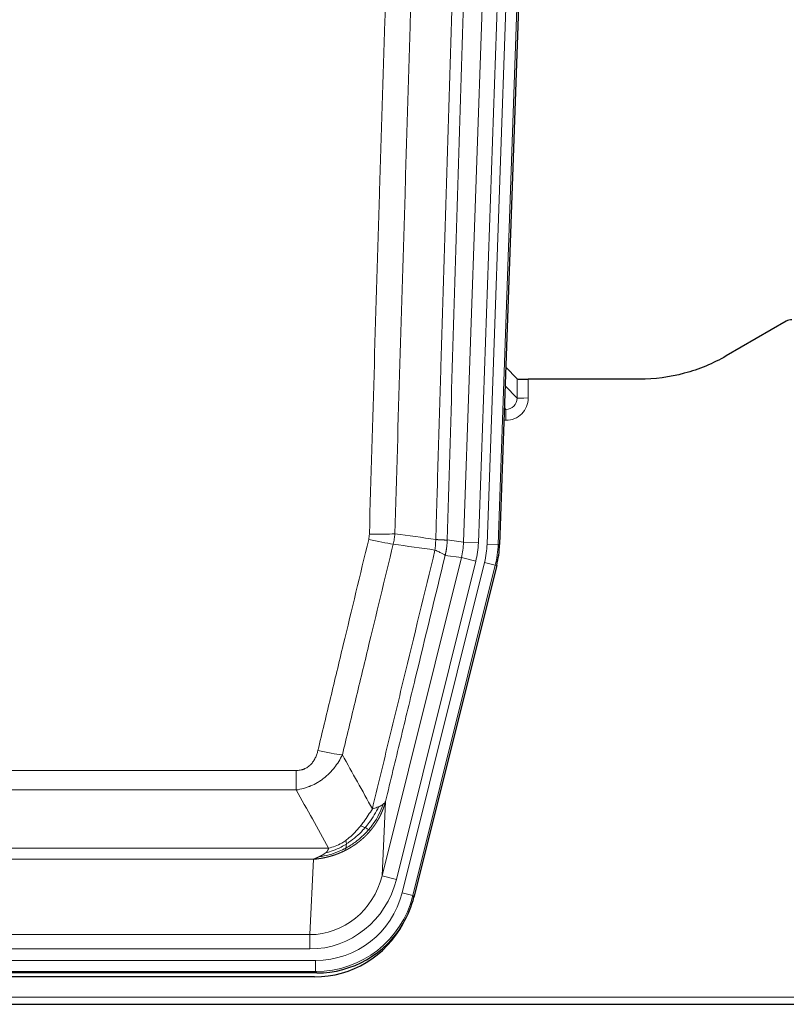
# Model space of a CAD drawing. Header units: inches. Extents: x 0 to 17820, y -10 to 12600.
# Tile 10 of 256: x 3046 to 3253, y 3936 to 4201. Entities that reach past the tile are written whole.
import ezdxf

# ---------------------------------------------------------------- set-up
doc = ezdxf.new("R2010")
doc.units = ezdxf.units.IN
doc.layers.add('1', color=7, linetype='Continuous', true_color=0xffffff)

msp = doc.modelspace()

# ---------------------------------------------------------------- linework, layer by layer
at = {"layer": '1', "color": 110, "linetype": 'Continuous', "lineweight": 13}
for p, q in [((3165.841, 4059.927), (3178.907, 4434.098)), ((3182.899, 4433.959), (3169.833, 4059.788)), ((3172.18, 4059.458), (3185.291, 4434.901)), ((3188.285, 4434.797), (3175.174, 4059.354)), ((3177.039, 4102), (3180.253, 4098.672)), ((3180.253, 4098.672), (3180.242, 4103.903)), ((3183.24, 4103.802), (3183.251, 4098.754)), ((3176.817, 4095.665), (3177.26, 4095.665)), ((3177.26, 4095.665), (3176.833, 4096.107)), ((3177.26, 4095.665), (3177.26, 4092.745)), ((3177.26, 4092.745), (3176.715, 4092.745)), ((3161.464, 4060.543), (3165.841, 4059.927)), ((3165.841, 4059.927), (3169.833, 4059.788)), ((3175.174, 4059.354), (3172.18, 4059.458)), ((3175.174, 4059.354), (3175.547, 4059.301)), ((3143.908, 3970.155), (3165.259, 4055.793)), ((3147.783, 3969.188), (3169.135, 4054.826)), ((3149.309, 3965.562), (3171.483, 4054.496)), ((3165.259, 4055.793), (3160.908, 4056.404)), ((3165.259, 4055.793), (3169.135, 4054.826)), ((3174.389, 4053.772), (3171.483, 4054.496)), ((3174.389, 4053.772), (3152.216, 3964.837)), ((3174.763, 4053.719), (3174.389, 4053.772)), ((2915.472, 3998.509), (3120.815, 3998.509)), ((3120.815, 3993.268), (3120.815, 3998.509)), ((3120.815, 3993.268), (2915.472, 3993.268)), ((3144.865, 3990.21), (3143.908, 3970.155)), ((2906.74, 3977.649), (3129.546, 3977.649)), ((3125.433, 3974.619), (2910.853, 3974.619)), ((3124.465, 3954.34), (3125.433, 3974.619)), ((3147.783, 3969.188), (3143.908, 3970.155)), ((3152.216, 3964.837), (3149.309, 3965.562)), ((3152.216, 3964.837), (3152.509, 3964.462)), ((2911.822, 3954.34), (3124.465, 3954.34)), ((3124.465, 3950.477), (3124.465, 3954.34)), ((3124.465, 3950.477), (2911.822, 3950.477)), ((2910.233, 3947.393), (3126.053, 3947.393)), ((3126.053, 3944.397), (3126.053, 3947.393)), ((3126.053, 3944.397), (2910.233, 3944.397)), ((3126.346, 3944.022), (3126.053, 3944.397)), ((2774.143, 3937.537), (3262.143, 3937.537))]:
    msp.add_line(p, q, dxfattribs=at)
at = {"layer": '1', "color": 2, "linetype": 'Continuous', "lineweight": 25}
for p, q in [((3188.665, 4434.947), (3175.547, 4059.301)), ((3252.687, 4119.415), (3236.523, 4110.072)), ((3180.242, 4103.903), (3177.214, 4107.038)), ((3213.143, 4103.802), (3183.24, 4103.802)), ((3174.763, 4053.719), (3152.509, 3964.462)), ((3126.346, 3944.022), (2909.94, 3944.022)), ((3125.755, 3942.979), (2910.532, 3942.979)), ((2774.143, 3935.589), (3262.143, 3935.589))]:
    msp.add_line(p, q, dxfattribs=at)
for centre, major_axis, ratio, start_param, end_param in [((3254.189, 4116.812), (0.923, -2.86), 0.9982885, 2.8298327, 3.3530369), ((3183.24, 4103.907), (3, 0), 0.0349646, 3.1753451, 4.712515), ((3148.527, 4060.252, 0), (-26.774, 3.763), 0.9986144, 3.0370169, 3.2461684), ((3126.289, 3971.059, 0), (-16.66, 21.323), 0.9977958, 3.5187977, 3.8037475), ((3125.729, 3969.995), (-16.639, 21.297), 0.9990195, 2.4788434, 3.5628372), ((3126.289, 3971.059, 0), (-16.66, 21.323), 0.9977958, 2.4794378, 3.5187977)]:
    msp.add_ellipse(centre, major_axis=major_axis, ratio=ratio, start_param=start_param, end_param=end_param, dxfattribs=at)
at = {"layer": '1', "color": 110, "linetype": 'Continuous', "lineweight": 13}
for centre, major_axis, ratio, start_param, end_param in [((3177.247, 4098.754), (3.237, -5.067), 0.9977321, 5.7157535, 7.2865499), ((3177.247, 4098.676), (1.726, -2.474), 0.9943829, 5.6754356, 7.2462319), ((3183.251, 4098.676), (-3, -0.006), 0.0261769, 4.7123351, 6.249505), ((3140.51, 4063.247), (-9.996, 0.288), 0.1133347, 1.5740649, 2.3314742), ((3140.323, 4061.841), (-9.719, 2.353), 0.1107863, 1.5976112, 2.3432486), ((3145.815, 4060.634), (19.844, -2.789), 0.9980617, 6.1786096, 6.387761), ((3145.815, 4060.634), (23.799, -3.345), 0.9986144, 6.1786096, 6.387761), ((3148.162, 4060.304, 0), (-23.799, 3.345), 0.9986144, 3.0370169, 3.2461684), ((3148.162, 4060.304), (26.766, -3.762), 0.9989218, 6.1786096, 6.387761), ((3126.661, 4005.267), (9.722, -2.342), 0.1329353, 4.744395, 5.4873531), ((3124.544, 3975.323), (-1.001, -20.961), 0.9530564, 0.0460885, 1.3674009), ((3124.544, 3975.323, 0), (-1.185, -24.82), 0.9658521, 0.0460885, 1.3674009), ((3126.002, 3971.426, 0), (-14.809, 18.954), 0.9977958, 2.4794378, 3.8037475), ((3126.002, 3971.426), (16.651, -21.313), 0.9982842, 5.6210305, 6.9453401)]:
    msp.add_ellipse(centre, major_axis=major_axis, ratio=ratio, start_param=start_param, end_param=end_param, dxfattribs=at)
for points, knots in [([(3158.375, 4060.673), (3158.43, 4062.606), (3158.486, 4064.54), (3158.598, 4068.407), (3158.767, 4074.209), (3159.162, 4087.75), (3159.506, 4099.362), (3160.199, 4122.596), (3161.139, 4153.595), (3162.598, 4200.159), (3163.602, 4231.245), (3164.176, 4248.743), (3164.24, 4250.688), (3164.368, 4254.577), (3164.56, 4260.41), (3165.012, 4274.023), (3165.403, 4285.694), (3165.732, 4295.421), (3165.798, 4297.366), (3165.93, 4301.257), (3166.128, 4307.093), (3166.593, 4320.71), (3166.996, 4332.381), (3167.807, 4355.722), (3168.905, 4386.84), (3170.032, 4417.952), (3170.604, 4433.507)], [0, 0, 0, 0, 0.015625, 0.015625, 0.03125, 0.0625, 0.125, 0.125, 0.25, 0.375, 0.5, 0.5, 0.515625, 0.515625, 0.53125, 0.5625, 0.625, 0.625, 0.640625, 0.640625, 0.65625, 0.6875, 0.75, 0.75, 0.875, 1, 1, 1, 1]), ([(3173.659, 4432.031), (3173.089, 4416.532), (3171.965, 4385.531), (3170.871, 4354.524), (3170.061, 4331.267), (3169.66, 4319.638), (3169.196, 4306.069), (3168.998, 4300.254), (3168.867, 4296.377), (3168.801, 4294.439), (3168.473, 4284.747), (3168.083, 4273.119), (3167.633, 4259.555), (3167.441, 4253.742), (3167.313, 4249.867), (3167.249, 4247.93), (3166.677, 4230.495), (3165.675, 4199.521), (3164.221, 4153.126), (3162.815, 4106.796), (3161.909, 4075.953), (3161.464, 4060.543)], [0, 0, 0, 0, 0.125, 0.25, 0.25, 0.3125, 0.34375, 0.359375, 0.359375, 0.375, 0.375, 0.4375, 0.46875, 0.484375, 0.484375, 0.5, 0.5, 0.625, 0.75, 0.875, 1, 1, 1, 1]), ([(3140.51, 4062.113), (3140.948, 4077.351), (3141.838, 4107.852), (3142.759, 4138.399), (3143.461, 4161.328), (3143.697, 4168.974), (3144.173, 4184.271), (3144.413, 4191.923), (3145.138, 4214.887), (3145.629, 4230.204), (3146.253, 4249.357), (3146.378, 4253.188), (3146.629, 4260.849), (3147.007, 4272.342), (3147.39, 4283.834), (3148.161, 4306.819), (3149.203, 4337.466), (3150.811, 4383.438), (3151.911, 4414.087), (3152.469, 4429.411)], [0, 0, 0, 0, 0.125, 0.25, 0.25, 0.3125, 0.3125, 0.375, 0.375, 0.5, 0.5, 0.53125, 0.53125, 0.5625, 0.625, 0.625, 0.75, 0.875, 1, 1, 1, 1]), ([(3159.352, 4429.068), (3158.794, 4413.763), (3157.692, 4383.152), (3156.082, 4337.237), (3155.038, 4306.629), (3154.267, 4283.672), (3153.884, 4272.194), (3153.505, 4260.716), (3153.253, 4253.064), (3153.128, 4249.238), (3152.503, 4230.108), (3152.012, 4214.811), (3151.285, 4191.876), (3151.045, 4184.233), (3150.569, 4168.955), (3150.332, 4161.318), (3149.629, 4138.418), (3148.708, 4107.909), (3147.816, 4077.447), (3147.378, 4062.228)], [0, 0, 0, 0, 0.125, 0.25, 0.375, 0.375, 0.4375, 0.46875, 0.46875, 0.5, 0.5, 0.625, 0.625, 0.6875, 0.6875, 0.75, 0.75, 0.875, 1, 1, 1, 1]), ([(3140.51, 4062.113), (3140.503, 4061.875), (3140.484, 4061.638), (3140.422, 4061.168), (3140.379, 4060.934), (3140.323, 4060.702)], [0, 0, 0, 0, 0.5, 0.5, 1, 1, 1, 1]), ([(3126.661, 4003.9), (3127.796, 4008.628), (3128.931, 4013.357), (3131.203, 4022.818), (3132.341, 4027.55), (3135.756, 4041.751), (3138.037, 4051.224), (3140.323, 4060.702)], [0, 0, 0, 0, 0.25, 0.25, 0.5, 0.5, 1, 1, 1, 1]), ([(3146.919, 4059.428), (3144.631, 4049.963), (3142.347, 4040.503), (3138.927, 4026.322), (3137.789, 4021.597), (3135.513, 4012.148), (3134.377, 4007.426), (3133.241, 4002.705)], [0, 0, 0, 0, 0.5, 0.5, 0.75, 0.75, 1, 1, 1, 1]), ([(3158.375, 4060.673), (3158.354, 4060.195), (3158.338, 4059.72), (3158.28, 4058.775), (3158.238, 4058.305), (3158.163, 4057.839)], [0, 0, 0, 0, 0.5, 0.5, 1, 1, 1, 1]), ([(3158.375, 4060.673), (3158.387, 4060.672), (3158.413, 4060.67), (3158.451, 4060.667), (3158.489, 4060.664), (3158.527, 4060.66), (3158.565, 4060.657), (3158.604, 4060.654), (3158.642, 4060.651), (3158.681, 4060.648), (3158.72, 4060.645), (3158.758, 4060.642), (3158.797, 4060.639), (3158.836, 4060.636), (3158.875, 4060.633), (3158.914, 4060.631), (3158.953, 4060.628), (3158.992, 4060.625), (3159.032, 4060.622), (3159.071, 4060.62), (3159.11, 4060.617), (3159.149, 4060.614), (3159.188, 4060.612), (3159.228, 4060.609), (3159.267, 4060.606), (3159.306, 4060.604), (3159.345, 4060.601), (3159.384, 4060.599), (3159.423, 4060.596), (3159.462, 4060.594), (3159.501, 4060.592), (3159.54, 4060.589), (3159.579, 4060.587), (3159.618, 4060.585), (3159.656, 4060.583), (3159.695, 4060.581), (3159.733, 4060.579), (3159.771, 4060.577), (3159.81, 4060.575), (3159.848, 4060.573), (3159.885, 4060.571), (3159.923, 4060.569), (3159.96, 4060.567), (3159.998, 4060.565), (3160.035, 4060.563), (3160.072, 4060.562), (3160.108, 4060.56), (3160.145, 4060.558), (3160.181, 4060.557), (3160.217, 4060.555), (3160.253, 4060.554), (3160.288, 4060.553), (3160.323, 4060.551), (3160.358, 4060.55), (3160.393, 4060.549), (3160.427, 4060.548), (3160.461, 4060.546), (3160.495, 4060.545), (3160.528, 4060.544), (3160.563, 4060.543), (3160.6, 4060.542), (3160.638, 4060.541), (3160.676, 4060.54), (3160.713, 4060.539), (3160.749, 4060.538), (3160.784, 4060.538), (3160.818, 4060.537), (3160.851, 4060.536), (3160.884, 4060.536), (3160.916, 4060.535), (3160.947, 4060.535), (3160.977, 4060.534), (3161.006, 4060.534), (3161.034, 4060.534), (3161.062, 4060.533), (3161.088, 4060.533), (3161.114, 4060.533), (3161.139, 4060.533), (3161.163, 4060.533), (3161.186, 4060.533), (3161.208, 4060.533), (3161.23, 4060.533), (3161.25, 4060.533), (3161.27, 4060.533), (3161.289, 4060.534), (3161.307, 4060.534), (3161.324, 4060.534), (3161.34, 4060.535), (3161.355, 4060.535), (3161.369, 4060.536), (3161.383, 4060.536), (3161.395, 4060.537), (3161.407, 4060.537), (3161.418, 4060.538), (3161.428, 4060.539), (3161.437, 4060.539), (3161.445, 4060.54), (3161.452, 4060.541), (3161.459, 4060.542), (3161.462, 4060.542), (3161.464, 4060.543)], [0, 0, 0, 0, 0.0069372, 0.0139334, 0.0209887, 0.028103, 0.0352764, 0.0425088, 0.0498003, 0.0571509, 0.0645605, 0.0720292, 0.0795569, 0.0871437, 0.0947896, 0.1024945, 0.1102584, 0.1180815, 0.1259636, 0.1339048, 0.141905, 0.1499643, 0.1580827, 0.1662601, 0.1744966, 0.1827922, 0.1911468, 0.1995605, 0.2080333, 0.2165651, 0.225156, 0.233806, 0.2425151, 0.2512832, 0.2601104, 0.2689967, 0.277942, 0.2869465, 0.29601, 0.3051325, 0.3143142, 0.3235549, 0.3328547, 0.3422136, 0.3516315, 0.3611085, 0.3706446, 0.3802398, 0.3898941, 0.3996074, 0.4093798, 0.4192113, 0.4291019, 0.4390515, 0.4490602, 0.459128, 0.4692549, 0.4794409, 0.4896859, 0.4999901, 0.5124905, 0.524991, 0.5374914, 0.5499918, 0.5624922, 0.5749926, 0.587493, 0.5999934, 0.6124937, 0.6249941, 0.6374944, 0.6499948, 0.6624951, 0.6749954, 0.6874957, 0.699996, 0.7124963, 0.7249966, 0.7374968, 0.7499971, 0.7624973, 0.7749976, 0.7874978, 0.799998, 0.8124982, 0.8249984, 0.8374986, 0.8499988, 0.8624989, 0.8749991, 0.8874992, 0.8999993, 0.9124995, 0.9249996, 0.9374997, 0.9499998, 0.9624998, 0.9749999, 0.9875, 1, 1, 1, 1]), ([(3161.464, 4060.543), (3161.464, 4060.53), (3161.462, 4060.483), (3161.459, 4060.38), (3161.452, 4060.214), (3161.44, 4059.984), (3161.422, 4059.691), (3161.393, 4059.335), (3161.351, 4058.916), (3161.307, 4058.557), (3161.269, 4058.282), (3161.243, 4058.11), (3161.217, 4057.944), (3161.19, 4057.782), (3161.163, 4057.624), (3161.135, 4057.471), (3161.107, 4057.322), (3161.079, 4057.178), (3161.05, 4057.038), (3161.021, 4056.903), (3160.993, 4056.772), (3160.964, 4056.645), (3160.936, 4056.523), (3160.917, 4056.443), (3160.908, 4056.404)], [0, 0, 0, 0, 0.0092499, 0.0337179, 0.073404, 0.128308, 0.1984299, 0.2837694, 0.3843264, 0.5001005, 0.5424888, 0.5838484, 0.6241794, 0.6634821, 0.7017567, 0.7390032, 0.7752221, 0.8104134, 0.8445775, 0.8777146, 0.909825, 0.9409091, 0.9709673, 1, 1, 1, 1]), ([(3141.309, 3988.196), (3142.707, 3993.99), (3144.106, 3999.787), (3146.908, 4011.385), (3148.311, 4017.187), (3152.525, 4034.598), (3155.34, 4046.214), (3158.163, 4057.839)], [0, 0, 0, 0, 0.25, 0.25, 0.5, 0.5, 1, 1, 1, 1]), ([(3158.163, 4057.839), (3158.571, 4057.646), (3158.944, 4057.473), (3159.602, 4057.162), (3159.888, 4057.025), (3160.359, 4056.789), (3160.545, 4056.688), (3160.809, 4056.522), (3160.886, 4056.455), (3160.908, 4056.404)], [0, 0, 0, 0, 0.25, 0.25, 0.5, 0.5, 0.75, 0.75, 1, 1, 1, 1]), ([(3160.908, 4056.404), (3158.222, 4045.356), (3155.542, 4034.316), (3151.531, 4017.767), (3150.196, 4012.252), (3147.528, 4001.228), (3146.196, 3995.718), (3144.865, 3990.21)], [0, 0, 0, 0, 0.5, 0.5, 0.75, 0.75, 1, 1, 1, 1]), ([(3126.661, 4003.9), (3126.64, 4003.812), (3126.618, 4003.725), (3126.572, 4003.551), (3126.548, 4003.464), (3126.473, 4003.205), (3126.418, 4003.034), (3126.3, 4002.696), (3126.237, 4002.529), (3126.1, 4002.199), (3126.027, 4002.036), (3125.87, 4001.715), (3125.786, 4001.557), (3125.65, 4001.323), (3125.604, 4001.246), (3125.507, 4001.093), (3125.458, 4001.017), (3125.304, 4000.793), (3125.196, 4000.649), (3124.968, 4000.37), (3124.848, 4000.236), (3124.659, 4000.043), (3124.561, 3999.948), (3124.46, 3999.857), (3124.392, 3999.797), (3124.358, 3999.768), (3124.183, 3999.621), (3124.039, 3999.513), (3123.592, 3999.211), (3123.275, 3999.041), (3122.855, 3998.871), (3122.77, 3998.84), (3122.597, 3998.78), (3122.51, 3998.753), (3122.248, 3998.678), (3122.072, 3998.637), (3121.718, 3998.572), (3121.539, 3998.548), (3121.179, 3998.517), (3120.997, 3998.509), (3120.815, 3998.509)], [0, 0, 0, 0, 0.03125, 0.03125, 0.0625, 0.0625, 0.125, 0.125, 0.1875, 0.1875, 0.25, 0.25, 0.3125, 0.3125, 0.34375, 0.34375, 0.375, 0.375, 0.4375, 0.4375, 0.5, 0.5, 0.53125, 0.546875, 0.546875, 0.5625, 0.5625, 0.625, 0.625, 0.75, 0.75, 0.78125, 0.78125, 0.8125, 0.8125, 0.875, 0.875, 0.9375, 0.9375, 1, 1, 1, 1]), ([(3133.241, 4002.705), (3132.944, 4002.094), (3132.618, 4001.502), (3131.905, 4000.358), (3131.518, 3999.806), (3130.89, 3999.01), (3130.618, 3998.685), (3130.333, 3998.369), (3130.218, 3998.243), (3130.159, 3998.181), (3129.984, 3997.995), (3129.865, 3997.873), (3129.263, 3997.272), (3128.754, 3996.823), (3128.081, 3996.302), (3127.945, 3996.199), (3127.738, 3996.049), (3127.669, 3996), (3127.529, 3995.902), (3127.459, 3995.853), (3127.107, 3995.615), (3126.82, 3995.434), (3125.944, 3994.92), (3125.339, 3994.616), (3124.635, 3994.318), (3124.557, 3994.286), (3124.399, 3994.222), (3124.32, 3994.191), (3124.082, 3994.099), (3123.923, 3994.041), (3123.443, 3993.874), (3123.12, 3993.774), (3122.145, 3993.504), (3121.485, 3993.365), (3120.815, 3993.268)], [0, 0, 0, 0, 0.125, 0.125, 0.25, 0.25, 0.3125, 0.328125, 0.328125, 0.34375, 0.34375, 0.375, 0.375, 0.5, 0.5, 0.53125, 0.53125, 0.546875, 0.546875, 0.5625, 0.5625, 0.625, 0.625, 0.75, 0.75, 0.765625, 0.765625, 0.78125, 0.78125, 0.8125, 0.8125, 0.875, 0.875, 1, 1, 1, 1]), ([(3141.309, 3988.196), (3140.616, 3987.056), (3139.849, 3985.867), (3138.723, 3984.337), (3138.432, 3983.959), (3138.133, 3983.589)], [0, 0, 0, 0, 0.75, 0.75, 1, 1, 1, 1]), ([(3143.016, 3988.755), (3142.317, 3987.29), (3141.446, 3985.835), (3140.086, 3984.017), (3139.729, 3983.572), (3139.358, 3983.14)], [0, 0, 0, 0, 0.75, 0.75, 1, 1, 1, 1]), ([(3144.226, 3989.427), (3143.614, 3987.614), (3142.718, 3985.835), (3141.188, 3983.653), (3140.778, 3983.124), (3140.343, 3982.613)], [0, 0, 0, 0, 0.75, 0.75, 1, 1, 1, 1]), ([(3144.865, 3990.21), (3144.859, 3990.187), (3144.847, 3990.141), (3144.829, 3990.073), (3144.811, 3990.005), (3144.793, 3989.937), (3144.774, 3989.87), (3144.755, 3989.802), (3144.736, 3989.736), (3144.717, 3989.669), (3144.698, 3989.603), (3144.679, 3989.537), (3144.659, 3989.471), (3144.639, 3989.405), (3144.619, 3989.34), (3144.599, 3989.275), (3144.579, 3989.211), (3144.559, 3989.147), (3144.538, 3989.083), (3144.517, 3989.019), (3144.497, 3988.956), (3144.476, 3988.893), (3144.454, 3988.83), (3144.433, 3988.767), (3144.412, 3988.705), (3144.39, 3988.643), (3144.369, 3988.582), (3144.347, 3988.52), (3144.325, 3988.459), (3144.303, 3988.399), (3144.281, 3988.338), (3144.259, 3988.278), (3144.237, 3988.218), (3144.214, 3988.159), (3144.192, 3988.099), (3144.169, 3988.04), (3144.146, 3987.982), (3144.123, 3987.923), (3144.101, 3987.865), (3144.077, 3987.807), (3144.054, 3987.75), (3144.031, 3987.693), (3144.008, 3987.636), (3143.984, 3987.579), (3143.961, 3987.523), (3143.937, 3987.467), (3143.914, 3987.411), (3143.89, 3987.355), (3143.866, 3987.3), (3143.842, 3987.245), (3143.819, 3987.191), (3143.795, 3987.136), (3143.77, 3987.082), (3143.746, 3987.028), (3143.722, 3986.975), (3143.698, 3986.922), (3143.674, 3986.869), (3143.649, 3986.816), (3143.625, 3986.764), (3143.6, 3986.712), (3143.576, 3986.66), (3143.551, 3986.609), (3143.527, 3986.557), (3143.502, 3986.506), (3143.477, 3986.456), (3143.453, 3986.405), (3143.428, 3986.355), (3143.403, 3986.306), (3143.378, 3986.256), (3143.353, 3986.207), (3143.329, 3986.158), (3143.304, 3986.109), (3143.279, 3986.061), (3143.254, 3986.013), (3143.229, 3985.965), (3143.204, 3985.917), (3143.179, 3985.87), (3143.154, 3985.823), (3143.129, 3985.776), (3143.104, 3985.73), (3143.079, 3985.684), (3143.054, 3985.638), (3143.028, 3985.592), (3143.003, 3985.547), (3142.978, 3985.502), (3142.953, 3985.457), (3142.928, 3985.412), (3142.903, 3985.368), (3142.878, 3985.324), (3142.853, 3985.28), (3142.828, 3985.237), (3142.803, 3985.194), (3142.778, 3985.151), (3142.753, 3985.108), (3142.728, 3985.066), (3142.703, 3985.023), (3142.678, 3984.982), (3142.653, 3984.94), (3142.628, 3984.899), (3142.603, 3984.857), (3142.578, 3984.817), (3142.553, 3984.776), (3142.529, 3984.736), (3142.504, 3984.696), (3142.479, 3984.656), (3142.454, 3984.616), (3142.43, 3984.577), (3142.405, 3984.538), (3142.38, 3984.499), (3142.356, 3984.461), (3142.331, 3984.423), (3142.307, 3984.385), (3142.282, 3984.347), (3142.258, 3984.309), (3142.234, 3984.272), (3142.209, 3984.235), (3142.185, 3984.198), (3142.161, 3984.162), (3142.137, 3984.126), (3142.113, 3984.09), (3142.089, 3984.054), (3142.065, 3984.018), (3142.041, 3983.983), (3142.017, 3983.948), (3141.993, 3983.914), (3141.969, 3983.879), (3141.946, 3983.845), (3141.922, 3983.811), (3141.898, 3983.777), (3141.875, 3983.743), (3141.852, 3983.71), (3141.828, 3983.677), (3141.805, 3983.644), (3141.782, 3983.612), (3141.759, 3983.579), (3141.736, 3983.547), (3141.713, 3983.515), (3141.69, 3983.484), (3141.667, 3983.452), (3141.644, 3983.421), (3141.622, 3983.39), (3141.599, 3983.36), (3141.577, 3983.329), (3141.554, 3983.299), (3141.532, 3983.269), (3141.51, 3983.239), (3141.488, 3983.21), (3141.466, 3983.181), (3141.444, 3983.152), (3141.422, 3983.123), (3141.4, 3983.094), (3141.379, 3983.066), (3141.357, 3983.038), (3141.336, 3983.01), (3141.314, 3982.982), (3141.293, 3982.955), (3141.272, 3982.927), (3141.251, 3982.9), (3141.23, 3982.874), (3141.209, 3982.847), (3141.188, 3982.821), (3141.167, 3982.795), (3141.147, 3982.769), (3141.127, 3982.743), (3141.106, 3982.717), (3141.086, 3982.692), (3141.066, 3982.667), (3141.046, 3982.642), (3141.026, 3982.618), (3141.006, 3982.593), (3140.987, 3982.569), (3140.967, 3982.545), (3140.948, 3982.521), (3140.928, 3982.498), (3140.909, 3982.475), (3140.89, 3982.452), (3140.871, 3982.429), (3140.852, 3982.406), (3140.84, 3982.391), (3140.834, 3982.383)], [0, 0, 0, 0, 0.0080212, 0.0160154, 0.0239827, 0.0319231, 0.0398365, 0.0477229, 0.0555824, 0.0634149, 0.0712205, 0.0789992, 0.0867509, 0.0944756, 0.1021734, 0.1098443, 0.1174881, 0.1251051, 0.1326951, 0.1402581, 0.1477942, 0.1553034, 0.1627856, 0.1702408, 0.1776691, 0.1850704, 0.1924448, 0.1997923, 0.2071128, 0.2144063, 0.2216729, 0.2289126, 0.2361253, 0.243311, 0.2504698, 0.2576016, 0.2647065, 0.2717845, 0.2788355, 0.2858595, 0.2928566, 0.2998268, 0.30677, 0.3136862, 0.3205755, 0.3274379, 0.3342733, 0.3410817, 0.3478632, 0.3546178, 0.3613454, 0.3680461, 0.3747198, 0.3813665, 0.3879863, 0.3945792, 0.4011451, 0.4076841, 0.4141961, 0.4206811, 0.4271393, 0.4335704, 0.4399746, 0.4463519, 0.4527022, 0.4590256, 0.465322, 0.4715915, 0.477834, 0.4840496, 0.4902382, 0.4963999, 0.5025346, 0.5086424, 0.5147232, 0.5207771, 0.526804, 0.532804, 0.5387771, 0.5447232, 0.5506423, 0.5565345, 0.5623997, 0.568238, 0.5740494, 0.5798338, 0.5855912, 0.5913217, 0.5970253, 0.6027019, 0.6083515, 0.6139742, 0.61957, 0.6251388, 0.6306807, 0.6361956, 0.6416836, 0.6471446, 0.6525787, 0.6579858, 0.663366, 0.6687192, 0.6740455, 0.6793448, 0.6846172, 0.6898627, 0.6950812, 0.7002727, 0.7054373, 0.710575, 0.7156857, 0.7207694, 0.7258262, 0.7308561, 0.735859, 0.740835, 0.745784, 0.7507061, 0.7556012, 0.7604694, 0.7653107, 0.7701249, 0.7749123, 0.7796727, 0.7844061, 0.7891127, 0.7937922, 0.7984448, 0.8030705, 0.8076692, 0.812241, 0.8167858, 0.8213037, 0.8257947, 0.8302587, 0.8346957, 0.8391058, 0.843489, 0.8478452, 0.8521745, 0.8564768, 0.8607522, 0.8650006, 0.8692221, 0.8734166, 0.8775842, 0.8817249, 0.8858386, 0.8899254, 0.8939852, 0.8980181, 0.902024, 0.906003, 0.909955, 0.9138802, 0.9177783, 0.9216495, 0.9254938, 0.9293111, 0.9331015, 0.936865, 0.9406015, 0.944311, 0.9479937, 0.9516493, 0.9552781, 0.9588799, 0.9624547, 0.9660026, 0.9695236, 0.9730176, 0.9764847, 0.9799249, 0.9833381, 0.9867243, 0.9900837, 0.993416, 0.9967215, 1, 1, 1, 1]), ([(3143.016, 3988.755), (3142.893, 3988.704), (3142.765, 3988.654), (3142.432, 3988.532), (3142.222, 3988.461), (3141.78, 3988.325), (3141.549, 3988.259), (3141.309, 3988.196)], [0, 0, 0, 0, 0.25, 0.25, 0.625, 0.625, 1, 1, 1, 1]), ([(3144.226, 3989.427), (3144.187, 3989.397), (3144.147, 3989.367), (3143.979, 3989.248), (3143.84, 3989.161), (3143.537, 3988.993), (3143.372, 3988.912), (3143.137, 3988.807), (3143.077, 3988.781), (3143.016, 3988.755)], [0, 0, 0, 0, 0.125, 0.125, 0.5, 0.5, 0.875, 0.875, 1, 1, 1, 1]), ([(3144.865, 3990.21), (3144.781, 3990.001), (3144.639, 3989.802), (3144.376, 3989.55), (3144.304, 3989.488), (3144.226, 3989.427)], [0, 0, 0, 0, 0.75, 0.75, 1, 1, 1, 1]), ([(3140.343, 3982.613), (3140.126, 3982.358), (3139.902, 3982.108), (3138.984, 3981.128), (3138.243, 3980.44), (3136.678, 3979.181), (3135.855, 3978.608), (3134.721, 3977.931), (3134.434, 3977.768), (3134.145, 3977.613)], [0, 0, 0, 0, 0.125, 0.125, 0.5, 0.5, 0.875, 0.875, 1, 1, 1, 1]), ([(3138.133, 3983.589), (3137.984, 3983.404), (3137.832, 3983.221), (3137.218, 3982.498), (3136.739, 3981.976), (3135.744, 3980.995), (3135.23, 3980.536), (3134.523, 3979.977), (3134.344, 3979.841), (3134.164, 3979.711)], [0, 0, 0, 0, 0.125, 0.125, 0.5, 0.5, 0.875, 0.875, 1, 1, 1, 1]), ([(3139.358, 3983.14), (3139.172, 3982.925), (3138.982, 3982.712), (3138.211, 3981.875), (3137.601, 3981.28), (3136.331, 3980.168), (3135.672, 3979.653), (3134.77, 3979.027), (3134.543, 3978.875), (3134.314, 3978.729)], [0, 0, 0, 0, 0.125, 0.125, 0.5, 0.5, 0.875, 0.875, 1, 1, 1, 1]), ([(3139.358, 3983.14), (3139.259, 3983.189), (3139.158, 3983.236), (3138.901, 3983.351), (3138.743, 3983.415), (3138.433, 3983.521), (3138.279, 3983.564), (3138.133, 3983.589)], [0, 0, 0, 0, 0.25, 0.25, 0.625, 0.625, 1, 1, 1, 1]), ([(3140.343, 3982.613), (3140.312, 3982.63), (3140.28, 3982.648), (3140.146, 3982.723), (3140.033, 3982.786), (3139.783, 3982.922), (3139.647, 3982.995), (3139.456, 3983.092), (3139.407, 3983.116), (3139.358, 3983.14)], [0, 0, 0, 0, 0.125, 0.125, 0.5, 0.5, 0.875, 0.875, 1, 1, 1, 1]), ([(3140.833, 3982.383), (3140.762, 3982.396), (3140.663, 3982.441), (3140.461, 3982.548), (3140.405, 3982.579), (3140.343, 3982.613)], [0, 0, 0, 0, 0.75, 0.75, 1, 1, 1, 1]), ([(3140.834, 3982.383), (3140.819, 3982.366), (3140.789, 3982.331), (3140.745, 3982.278), (3140.701, 3982.226), (3140.657, 3982.174), (3140.612, 3982.122), (3140.567, 3982.071), (3140.523, 3982.019), (3140.478, 3981.968), (3140.433, 3981.917), (3140.388, 3981.866), (3140.343, 3981.816), (3140.297, 3981.766), (3140.252, 3981.716), (3140.207, 3981.666), (3140.161, 3981.616), (3140.116, 3981.567), (3140.07, 3981.518), (3140.024, 3981.469), (3139.978, 3981.42), (3139.932, 3981.371), (3139.886, 3981.323), (3139.84, 3981.275), (3139.794, 3981.227), (3139.747, 3981.18), (3139.701, 3981.132), (3139.655, 3981.085), (3139.608, 3981.038), (3139.561, 3980.991), (3139.515, 3980.945), (3139.468, 3980.898), (3139.421, 3980.852), (3139.374, 3980.806), (3139.327, 3980.761), (3139.28, 3980.715), (3139.233, 3980.67), (3139.186, 3980.625), (3139.139, 3980.58), (3139.091, 3980.536), (3139.044, 3980.491), (3138.996, 3980.447), (3138.949, 3980.403), (3138.901, 3980.359), (3138.854, 3980.316), (3138.806, 3980.273), (3138.758, 3980.23), (3138.71, 3980.187), (3138.663, 3980.144), (3138.615, 3980.102), (3138.567, 3980.059), (3138.519, 3980.017), (3138.471, 3979.975), (3138.423, 3979.934), (3138.374, 3979.892), (3138.326, 3979.851), (3138.278, 3979.81), (3138.23, 3979.77), (3138.181, 3979.729), (3138.133, 3979.689), (3138.085, 3979.648), (3138.036, 3979.609), (3137.988, 3979.569), (3137.939, 3979.529), (3137.89, 3979.49), (3137.842, 3979.451), (3137.793, 3979.412), (3137.745, 3979.373), (3137.696, 3979.335), (3137.647, 3979.296), (3137.598, 3979.258), (3137.55, 3979.22), (3137.501, 3979.183), (3137.452, 3979.145), (3137.403, 3979.108), (3137.354, 3979.071), (3137.305, 3979.034), (3137.256, 3978.997), (3137.207, 3978.961), (3137.158, 3978.925), (3137.109, 3978.889), (3137.06, 3978.853), (3137.011, 3978.817), (3136.962, 3978.782), (3136.913, 3978.746), (3136.864, 3978.711), (3136.815, 3978.676), (3136.766, 3978.642), (3136.717, 3978.607), (3136.668, 3978.573), (3136.619, 3978.539), (3136.569, 3978.505), (3136.52, 3978.471), (3136.471, 3978.438), (3136.422, 3978.404), (3136.373, 3978.371), (3136.324, 3978.338), (3136.274, 3978.306), (3136.225, 3978.273), (3136.176, 3978.241), (3136.127, 3978.208), (3136.078, 3978.176), (3136.028, 3978.145), (3135.979, 3978.113), (3135.93, 3978.082), (3135.881, 3978.05), (3135.832, 3978.019), (3135.783, 3977.989), (3135.733, 3977.958), (3135.684, 3977.927), (3135.635, 3977.897), (3135.586, 3977.867), (3135.537, 3977.837), (3135.488, 3977.807), (3135.439, 3977.778), (3135.39, 3977.748), (3135.341, 3977.719), (3135.292, 3977.69), (3135.242, 3977.661), (3135.193, 3977.633), (3135.144, 3977.604), (3135.095, 3977.576), (3135.047, 3977.548), (3134.998, 3977.52), (3134.949, 3977.492), (3134.9, 3977.464), (3134.851, 3977.437), (3134.802, 3977.41), (3134.753, 3977.383), (3134.704, 3977.356), (3134.656, 3977.329), (3134.607, 3977.302), (3134.558, 3977.276), (3134.509, 3977.25), (3134.461, 3977.224), (3134.412, 3977.198), (3134.363, 3977.172), (3134.315, 3977.147), (3134.266, 3977.121), (3134.218, 3977.096), (3134.169, 3977.071), (3134.121, 3977.046), (3134.072, 3977.022), (3134.024, 3976.997), (3133.976, 3976.973), (3133.927, 3976.949), (3133.879, 3976.925), (3133.847, 3976.909), (3133.831, 3976.901)], [0, 0, 0, 0, 0.0076941, 0.0153765, 0.0230472, 0.0307061, 0.0383534, 0.045989, 0.0536129, 0.061225, 0.0688255, 0.0764143, 0.0839914, 0.0915567, 0.0991104, 0.1066524, 0.1141827, 0.1217013, 0.1292082, 0.1367034, 0.1441869, 0.1516588, 0.1591189, 0.1665674, 0.1740041, 0.1814292, 0.1888426, 0.1962444, 0.2036344, 0.2110128, 0.2183794, 0.2257344, 0.2330778, 0.2404094, 0.2477294, 0.2550377, 0.2623343, 0.2696193, 0.2768926, 0.2841542, 0.2914041, 0.2986424, 0.305869, 0.313084, 0.3202872, 0.3274789, 0.3346588, 0.3418271, 0.3489838, 0.3561287, 0.3632621, 0.3703837, 0.3774937, 0.3845921, 0.3916788, 0.3987539, 0.4058173, 0.412869, 0.4199092, 0.4269376, 0.4339544, 0.4409596, 0.4479532, 0.454935, 0.4619053, 0.4688639, 0.4758109, 0.4827462, 0.4896699, 0.496582, 0.5034825, 0.5103713, 0.5172485, 0.524114, 0.5309679, 0.5378102, 0.5446409, 0.55146, 0.5582674, 0.5650632, 0.5718474, 0.57862, 0.5853809, 0.5921303, 0.598868, 0.6055941, 0.6123087, 0.6190116, 0.6257029, 0.6323825, 0.6390506, 0.6457071, 0.652352, 0.6589853, 0.665607, 0.672217, 0.6788155, 0.6854024, 0.6919777, 0.6985414, 0.7050935, 0.7116341, 0.718163, 0.7246804, 0.7311862, 0.7376804, 0.744163, 0.750634, 0.7570935, 0.7635413, 0.7699776, 0.7764024, 0.7828155, 0.7892171, 0.7956072, 0.8019856, 0.8083525, 0.8147079, 0.8210516, 0.8273839, 0.8337045, 0.8400136, 0.8463112, 0.8525972, 0.8588716, 0.8651345, 0.8713859, 0.8776257, 0.8838539, 0.8900706, 0.8962758, 0.9024695, 0.9086516, 0.9148221, 0.9209812, 0.9271287, 0.9332646, 0.9393891, 0.945502, 0.9516034, 0.9576933, 0.9637717, 0.9698385, 0.9758938, 0.9819376, 0.9879699, 0.9939907, 1, 1, 1, 1]), ([(3134.145, 3977.613), (3133.568, 3977.303), (3132.98, 3977.022), (3130.606, 3976.016), (3128.776, 3975.534), (3127.004, 3975.311)], [0, 0, 0, 0, 0.25, 0.25, 1, 1, 1, 1]), ([(3134.314, 3978.729), (3133.857, 3978.437), (3133.393, 3978.166), (3131.522, 3977.172), (3130.086, 3976.631), (3128.675, 3976.311)], [0, 0, 0, 0, 0.25, 0.25, 1, 1, 1, 1]), ([(3128.675, 3976.311), (3128.683, 3976.318), (3128.699, 3976.331), (3128.723, 3976.35), (3128.746, 3976.37), (3128.769, 3976.39), (3128.792, 3976.41), (3128.814, 3976.43), (3128.836, 3976.45), (3128.858, 3976.469), (3128.879, 3976.489), (3128.9, 3976.509), (3128.921, 3976.529), (3128.941, 3976.549), (3128.961, 3976.569), (3128.981, 3976.589), (3129, 3976.61), (3129.019, 3976.63), (3129.038, 3976.65), (3129.056, 3976.67), (3129.074, 3976.69), (3129.092, 3976.71), (3129.109, 3976.731), (3129.126, 3976.751), (3129.143, 3976.771), (3129.159, 3976.791), (3129.175, 3976.812), (3129.191, 3976.832), (3129.206, 3976.852), (3129.221, 3976.873), (3129.236, 3976.893), (3129.25, 3976.913), (3129.264, 3976.934), (3129.278, 3976.954), (3129.291, 3976.975), (3129.304, 3976.995), (3129.317, 3977.015), (3129.329, 3977.036), (3129.341, 3977.056), (3129.353, 3977.077), (3129.364, 3977.097), (3129.375, 3977.118), (3129.386, 3977.138), (3129.396, 3977.159), (3129.406, 3977.179), (3129.416, 3977.199), (3129.426, 3977.22), (3129.435, 3977.24), (3129.443, 3977.261), (3129.452, 3977.281), (3129.46, 3977.302), (3129.467, 3977.322), (3129.475, 3977.343), (3129.482, 3977.363), (3129.489, 3977.384), (3129.495, 3977.404), (3129.501, 3977.425), (3129.507, 3977.445), (3129.512, 3977.466), (3129.517, 3977.486), (3129.522, 3977.506), (3129.527, 3977.527), (3129.531, 3977.547), (3129.534, 3977.568), (3129.538, 3977.588), (3129.541, 3977.609), (3129.544, 3977.629), (3129.545, 3977.643), (3129.546, 3977.649)], [0, 0, 0, 0, 0.0185022, 0.0368847, 0.0551481, 0.073293, 0.0913199, 0.1092294, 0.1270222, 0.1446988, 0.1622598, 0.1797059, 0.1970378, 0.2142561, 0.2313614, 0.2483544, 0.265236, 0.2820066, 0.2986672, 0.3152184, 0.331661, 0.3479958, 0.3642235, 0.380345, 0.3963611, 0.4122725, 0.4280803, 0.4437851, 0.459388, 0.4748898, 0.4902915, 0.5055939, 0.5207981, 0.535905, 0.5509156, 0.565831, 0.5806521, 0.5953801, 0.6100159, 0.6245607, 0.6390157, 0.6533819, 0.6676604, 0.6818526, 0.6959596, 0.7099825, 0.7239227, 0.7377815, 0.75156, 0.7652597, 0.7788818, 0.7924277, 0.8058989, 0.8192966, 0.8326224, 0.8458776, 0.8590638, 0.8721825, 0.8852351, 0.8982233, 0.9111485, 0.9240124, 0.9368166, 0.9495628, 0.9622525, 0.9748874, 0.9874694, 1, 1, 1, 1]), ([(3134.164, 3979.711), (3133.803, 3979.45), (3133.436, 3979.208), (3131.942, 3978.327), (3130.766, 3977.862), (3129.546, 3977.649)], [0, 0, 0, 0, 0.25, 0.25, 1, 1, 1, 1]), ([(3133.831, 3976.901), (3133.864, 3976.959), (3133.903, 3977.028), (3133.985, 3977.19), (3134.028, 3977.283), (3134.095, 3977.458), (3134.121, 3977.533), (3134.145, 3977.613)], [0, 0, 0, 0, 0.375, 0.375, 0.75, 0.75, 1, 1, 1, 1]), ([(3134.145, 3977.613), (3134.158, 3977.653), (3134.169, 3977.695), (3134.214, 3977.864), (3134.243, 3978), (3134.287, 3978.284), (3134.302, 3978.433), (3134.312, 3978.631), (3134.313, 3978.68), (3134.314, 3978.729)], [0, 0, 0, 0, 0.125, 0.125, 0.5, 0.5, 0.875, 0.875, 1, 1, 1, 1]), ([(3134.314, 3978.729), (3134.316, 3978.827), (3134.314, 3978.924), (3134.301, 3979.159), (3134.285, 3979.292), (3134.237, 3979.529), (3134.204, 3979.632), (3134.164, 3979.711)], [0, 0, 0, 0, 0.25, 0.25, 0.625, 0.625, 1, 1, 1, 1]), ([(3133.831, 3976.901), (3133.809, 3976.89), (3133.766, 3976.869), (3133.701, 3976.837), (3133.636, 3976.806), (3133.571, 3976.775), (3133.506, 3976.744), (3133.441, 3976.713), (3133.375, 3976.683), (3133.31, 3976.652), (3133.245, 3976.623), (3133.18, 3976.593), (3133.115, 3976.563), (3133.05, 3976.534), (3132.985, 3976.505), (3132.919, 3976.477), (3132.854, 3976.448), (3132.789, 3976.42), (3132.724, 3976.392), (3132.658, 3976.364), (3132.593, 3976.337), (3132.528, 3976.309), (3132.463, 3976.282), (3132.397, 3976.256), (3132.332, 3976.229), (3132.267, 3976.203), (3132.202, 3976.177), (3132.137, 3976.151), (3132.071, 3976.125), (3132.006, 3976.1), (3131.941, 3976.075), (3131.876, 3976.05), (3131.81, 3976.025), (3131.745, 3976.001), (3131.68, 3975.977), (3131.615, 3975.953), (3131.55, 3975.929), (3131.485, 3975.905), (3131.419, 3975.882), (3131.354, 3975.859), (3131.289, 3975.836), (3131.224, 3975.814), (3131.159, 3975.791), (3131.094, 3975.769), (3131.029, 3975.747), (3130.964, 3975.726), (3130.899, 3975.704), (3130.834, 3975.683), (3130.769, 3975.662), (3130.704, 3975.641), (3130.639, 3975.621), (3130.575, 3975.6), (3130.51, 3975.58), (3130.445, 3975.56), (3130.38, 3975.541), (3130.316, 3975.521), (3130.251, 3975.502), (3130.186, 3975.483), (3130.122, 3975.464), (3130.057, 3975.445), (3129.992, 3975.427), (3129.928, 3975.409), (3129.863, 3975.391), (3129.799, 3975.373), (3129.735, 3975.356), (3129.67, 3975.338), (3129.606, 3975.321), (3129.542, 3975.304), (3129.477, 3975.288), (3129.413, 3975.271), (3129.349, 3975.255), (3129.285, 3975.239), (3129.221, 3975.223), (3129.157, 3975.207), (3129.093, 3975.192), (3129.029, 3975.177), (3128.965, 3975.162), (3128.902, 3975.147), (3128.838, 3975.132), (3128.774, 3975.118), (3128.71, 3975.104), (3128.647, 3975.09), (3128.583, 3975.076), (3128.52, 3975.062), (3128.456, 3975.049), (3128.393, 3975.036), (3128.33, 3975.023), (3128.267, 3975.01), (3128.203, 3974.997), (3128.14, 3974.985), (3128.077, 3974.973), (3128.014, 3974.961), (3127.951, 3974.949), (3127.888, 3974.937), (3127.826, 3974.926), (3127.763, 3974.914), (3127.7, 3974.903), (3127.638, 3974.892), (3127.575, 3974.882), (3127.512, 3974.871), (3127.45, 3974.861), (3127.388, 3974.851), (3127.325, 3974.841), (3127.263, 3974.831), (3127.201, 3974.821), (3127.139, 3974.812), (3127.077, 3974.803), (3127.015, 3974.794), (3126.953, 3974.785), (3126.892, 3974.776), (3126.83, 3974.767), (3126.768, 3974.759), (3126.707, 3974.751), (3126.645, 3974.743), (3126.584, 3974.735), (3126.523, 3974.728), (3126.461, 3974.72), (3126.4, 3974.713), (3126.339, 3974.706), (3126.278, 3974.699), (3126.217, 3974.692), (3126.156, 3974.685), (3126.096, 3974.679), (3126.035, 3974.673), (3125.974, 3974.667), (3125.914, 3974.661), (3125.854, 3974.655), (3125.793, 3974.649), (3125.733, 3974.644), (3125.673, 3974.639), (3125.613, 3974.634), (3125.553, 3974.629), (3125.493, 3974.624), (3125.453, 3974.621), (3125.433, 3974.619)], [0, 0, 0, 0, 0.0081592, 0.0163092, 0.0244501, 0.0325819, 0.0407045, 0.0488181, 0.0569225, 0.0650178, 0.0731041, 0.0811812, 0.0892493, 0.0973083, 0.1053581, 0.113399, 0.1214307, 0.1294534, 0.137467, 0.1454716, 0.1534671, 0.1614536, 0.169431, 0.1773994, 0.1853588, 0.1933091, 0.2012504, 0.2091827, 0.217106, 0.2250203, 0.2329256, 0.2408219, 0.2487092, 0.2565875, 0.2644568, 0.2723172, 0.2801686, 0.288011, 0.2958444, 0.303669, 0.3114845, 0.3192911, 0.3270888, 0.3348775, 0.3426574, 0.3504282, 0.3581902, 0.3659433, 0.3736874, 0.3814227, 0.389149, 0.3968665, 0.4045751, 0.4122748, 0.4199656, 0.4276476, 0.4353206, 0.4429849, 0.4506403, 0.4582868, 0.4659245, 0.4735534, 0.4811734, 0.4887846, 0.496387, 0.5039805, 0.5115653, 0.5191413, 0.5267084, 0.5342668, 0.5418164, 0.5493572, 0.5568893, 0.5644125, 0.5719271, 0.5794328, 0.5869298, 0.5944181, 0.6018976, 0.6093684, 0.6168305, 0.6242839, 0.6317285, 0.6391644, 0.6465917, 0.6540102, 0.6614201, 0.6688212, 0.6762137, 0.6835975, 0.6909727, 0.6983392, 0.705697, 0.7130462, 0.7203868, 0.7277187, 0.735042, 0.7423567, 0.7496628, 0.7569603, 0.7642491, 0.7715294, 0.7788011, 0.7860642, 0.7933187, 0.8005646, 0.807802, 0.8150309, 0.8222512, 0.8294629, 0.8366661, 0.8438608, 0.851047, 0.8582246, 0.8653938, 0.8725544, 0.8797065, 0.8868502, 0.8939854, 0.9011121, 0.9082303, 0.9153401, 0.9224414, 0.9295343, 0.9366187, 0.9436947, 0.9507623, 0.9578214, 0.9648722, 0.9719145, 0.9789485, 0.985974, 0.9929912, 1, 1, 1, 1]), ([(3125.433, 3974.619), (3125.438, 3974.622), (3125.449, 3974.626), (3125.465, 3974.633), (3125.482, 3974.64), (3125.499, 3974.648), (3125.517, 3974.655), (3125.534, 3974.663), (3125.553, 3974.67), (3125.571, 3974.678), (3125.59, 3974.686), (3125.61, 3974.694), (3125.629, 3974.703), (3125.65, 3974.711), (3125.67, 3974.72), (3125.691, 3974.728), (3125.713, 3974.737), (3125.734, 3974.747), (3125.757, 3974.756), (3125.779, 3974.765), (3125.802, 3974.775), (3125.825, 3974.785), (3125.849, 3974.795), (3125.873, 3974.805), (3125.898, 3974.815), (3125.923, 3974.826), (3125.948, 3974.836), (3125.974, 3974.847), (3126, 3974.858), (3126.026, 3974.87), (3126.053, 3974.881), (3126.08, 3974.893), (3126.108, 3974.905), (3126.136, 3974.917), (3126.165, 3974.929), (3126.194, 3974.942), (3126.223, 3974.954), (3126.252, 3974.967), (3126.282, 3974.98), (3126.313, 3974.994), (3126.344, 3975.007), (3126.375, 3975.021), (3126.407, 3975.035), (3126.439, 3975.049), (3126.471, 3975.064), (3126.504, 3975.079), (3126.537, 3975.094), (3126.57, 3975.109), (3126.604, 3975.124), (3126.639, 3975.14), (3126.674, 3975.156), (3126.709, 3975.172), (3126.744, 3975.189), (3126.78, 3975.205), (3126.817, 3975.222), (3126.853, 3975.239), (3126.89, 3975.257), (3126.928, 3975.275), (3126.966, 3975.293), (3126.991, 3975.305), (3127.004, 3975.311)], [0, 0, 0, 0, 0.0121901, 0.0245516, 0.0370849, 0.0497905, 0.0626689, 0.0757204, 0.0889455, 0.1023447, 0.1159182, 0.1296666, 0.14359, 0.1576889, 0.1719636, 0.1864145, 0.2010418, 0.2158458, 0.2308268, 0.2459852, 0.261321, 0.2768347, 0.2925265, 0.3083966, 0.3244452, 0.3406727, 0.357079, 0.3736646, 0.3904296, 0.4073742, 0.4244986, 0.4418029, 0.4592875, 0.4769523, 0.4947976, 0.5128236, 0.5310305, 0.5494183, 0.5679872, 0.5867374, 0.605669, 0.6247822, 0.644077, 0.6635537, 0.6832123, 0.7030529, 0.7230758, 0.7432809, 0.7636685, 0.7842385, 0.8049912, 0.8259267, 0.8470449, 0.8683461, 0.8898303, 0.9114976, 0.9333482, 0.955382, 0.9775993, 1, 1, 1, 1]), ([(3127.004, 3975.311), (3127.018, 3975.318), (3127.046, 3975.331), (3127.088, 3975.351), (3127.128, 3975.371), (3127.168, 3975.391), (3127.206, 3975.41), (3127.244, 3975.428), (3127.28, 3975.447), (3127.315, 3975.465), (3127.35, 3975.482), (3127.383, 3975.499), (3127.415, 3975.516), (3127.446, 3975.532), (3127.476, 3975.548), (3127.505, 3975.563), (3127.533, 3975.578), (3127.56, 3975.593), (3127.585, 3975.607), (3127.61, 3975.62), (3127.634, 3975.633), (3127.656, 3975.645), (3127.678, 3975.657), (3127.698, 3975.668), (3127.718, 3975.679), (3127.736, 3975.689), (3127.754, 3975.699), (3127.77, 3975.708), (3127.785, 3975.716), (3127.799, 3975.724), (3127.812, 3975.732), (3127.824, 3975.739), (3127.835, 3975.745), (3127.845, 3975.75), (3127.854, 3975.755), (3127.862, 3975.76), (3127.869, 3975.764), (3127.875, 3975.767), (3127.879, 3975.77), (3127.892, 3975.777), (3127.913, 3975.789), (3127.942, 3975.806), (3127.97, 3975.824), (3127.999, 3975.841), (3128.026, 3975.858), (3128.054, 3975.875), (3128.081, 3975.892), (3128.108, 3975.909), (3128.135, 3975.926), (3128.161, 3975.942), (3128.187, 3975.959), (3128.213, 3975.976), (3128.238, 3975.993), (3128.263, 3976.009), (3128.288, 3976.026), (3128.312, 3976.042), (3128.336, 3976.059), (3128.36, 3976.075), (3128.383, 3976.091), (3128.406, 3976.107), (3128.429, 3976.124), (3128.451, 3976.14), (3128.473, 3976.156), (3128.495, 3976.171), (3128.516, 3976.187), (3128.537, 3976.203), (3128.558, 3976.219), (3128.578, 3976.234), (3128.598, 3976.25), (3128.618, 3976.265), (3128.637, 3976.281), (3128.657, 3976.296), (3128.669, 3976.306), (3128.675, 3976.311)], [0, 0, 0, 0, 0.0247661, 0.0489206, 0.0724636, 0.0953949, 0.1177147, 0.1394229, 0.1605195, 0.1810045, 0.2008779, 0.2201398, 0.23879, 0.2568287, 0.2742558, 0.2910713, 0.3072753, 0.3228676, 0.3378484, 0.3522176, 0.3659752, 0.3791212, 0.3916556, 0.4035785, 0.4148897, 0.4255894, 0.4356775, 0.445154, 0.454019, 0.4622723, 0.4699141, 0.4769443, 0.4833629, 0.48917, 0.4943654, 0.4989493, 0.5029216, 0.5062824, 0.5090316, 0.5111692, 0.5284651, 0.5456049, 0.5625886, 0.5794163, 0.5960881, 0.612604, 0.6289642, 0.6451687, 0.6612176, 0.6771111, 0.6928491, 0.7084319, 0.7238594, 0.7391318, 0.7542492, 0.7692118, 0.7840195, 0.7986726, 0.8131712, 0.8275153, 0.8417051, 0.8557408, 0.8696224, 0.8833501, 0.8969241, 0.9103445, 0.9236114, 0.936725, 0.9496856, 0.9624932, 0.975148, 0.9876502, 1, 1, 1, 1])]:
    msp.add_open_spline(points, degree=3, knots=knots, dxfattribs=at)
at = {"layer": '1', "color": 2, "linetype": 'Continuous', "lineweight": 25}
msp.add_open_spline([(3236.523, 4110.072), (3232.989, 4108.03), (3229.188, 4106.454), (3221.305, 4104.34), (3217.224, 4103.802), (3213.143, 4103.802)], degree=3, knots=[0, 0, 0, 0, 0.5, 0.5, 1, 1, 1, 1], dxfattribs=at)
at = {"layer": '1', "color": 110, "linetype": 'Continuous', "lineweight": 13}
for points in [[(3147.378, 4062.228), (3147.337, 4061.754), (3147.22, 4060.814), (3147.031, 4059.888), (3146.919, 4059.428)], [(3147.378, 4062.228), (3151.044, 4061.712), (3154.71, 4061.194), (3158.375, 4060.673)], [(3158.163, 4057.839), (3154.415, 4058.371), (3150.668, 4058.901), (3146.919, 4059.428)], [(3133.241, 4002.705), (3135.945, 3997.873), (3138.635, 3993.037), (3141.309, 3988.196)], [(3129.546, 3977.649), (3126.653, 3982.861), (3123.742, 3988.067), (3120.815, 3993.268)]]:
    msp.add_open_spline(points, degree=3, dxfattribs=at)

doc.saveas('drawing.dxf')
